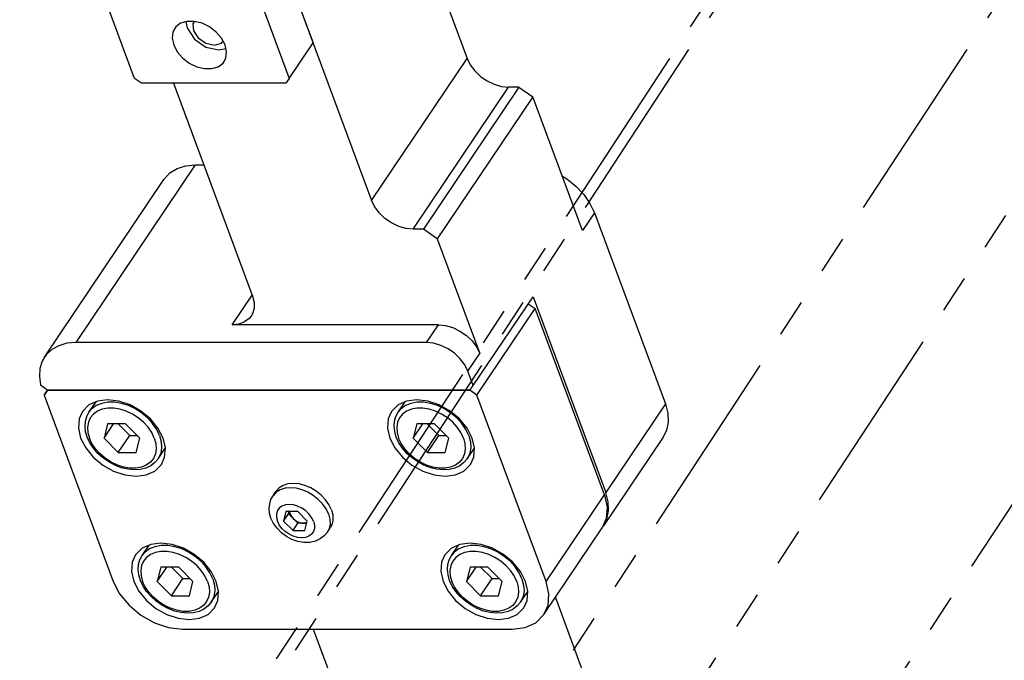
# Model space of a CAD drawing. Header units: millimetres. Extents: x 0 to 7560, y 0 to 5346.
# Tile 154 of 242: x 4169 to 4252, y 2863 to 2917. Entities that reach past the tile are written whole.
import ezdxf

# ---------------------------------------------------------------- set-up
doc = ezdxf.new("R2010")
doc.units = ezdxf.units.MM
doc.linetypes.add('PHANTOM2', pattern=[31.75, 15.875, -3.175, 3.175, -3.175, 3.175, -3.175])
for name, color, linetype in [('CSH-ST-M4-20_PBL166', 7, 'Continuous'), ('CSH-ST-M4-20_PBL167', 7, 'Continuous'), ('CSH-ST-M4-20_PBL203', 7, 'Continuous'), ('CSH-ST-M4-20_PBL204', 7, 'Continuous'), ('M2200805_PBL185', 7, 'Continuous'), ('M2302001_PBL161', 7, 'Continuous'), ('M2302401_PBL125', 7, 'Continuous'), ('M2302601_PBL163', 7, 'Continuous'), ('M2310102_PBL256', 7, 'Continuous'), ('MISUMI_FCBBS3-5-25_PBL202', 7, 'Continuous'), ('MISUMI_MS5-8_PBL169', 7, 'Continuous')]:
    doc.layers.add(name, color=color, linetype=linetype)

# ---------------------------------------------------------------- blocks, each defined once
blk = doc.blocks.new('A$C86968656')
at = {"layer": 'CSH-ST-M4-20_PBL166', "color": 7}
for p, q in [((-317.955, 878.183), (-317.36, 879.069)), ((-318.141, 877.833), (-317.955, 878.183)), ((-318.286, 877.016), (-318.252, 877.441)), ((-318.252, 877.441), (-318.141, 877.833)), ((-316.691, 876.021), (-315.882, 877.225)), ((-316.389, 877.225), (-316.691, 876.021)), ((-314.889, 877.225), (-316.389, 877.225)), ((-315.501, 877.225), (-314.531, 876.25)), ((-313.691, 876.021), (-314.889, 877.225)), ((-318.237, 876.567), (-318.286, 877.016)), ((-318.107, 876.108), (-318.237, 876.567)), ((-317.884, 875.629), (-318.107, 876.108)), ((-317.583, 875.169), (-317.884, 875.629)), ((-316.691, 876.021), (-315.494, 874.818)), ((-315.494, 874.818), (-314.531, 876.25)), ((-314.531, 876.25), (-313.918, 876.25)), ((-313.994, 874.818), (-313.691, 876.021)), ((-317.21, 874.738), (-317.583, 875.169)), ((-316.777, 874.35), (-317.21, 874.738)), ((-315.494, 874.818), (-313.994, 874.818)), ((-312.147, 874.277), (-311.537, 875.184)), ((-316.297, 874.013), (-316.777, 874.35)), ((-315.781, 873.738), (-316.297, 874.013)), ((-312.419, 873.957), (-312.766, 873.695)), ((-312.147, 874.277), (-312.419, 873.957)), ((-315.243, 873.532), (-315.781, 873.738)), ((-314.698, 873.402), (-315.243, 873.532)), ((-314.161, 873.353), (-314.698, 873.402)), ((-313.649, 873.387), (-314.161, 873.353)), ((-313.18, 873.502), (-313.649, 873.387)), ((-312.766, 873.695), (-313.18, 873.502))]:
    blk.add_line(p, q, dxfattribs=at)
at = {"layer": 'CSH-ST-M4-20_PBL166', "color": 2}
for p, q in [((-316.885, 878.932), (-317.337, 878.745)), ((-316.37, 879.027), (-316.885, 878.932)), ((-315.811, 879.027), (-316.37, 879.027)), ((-315.226, 878.932), (-315.811, 879.027)), ((-314.634, 878.745), (-315.226, 878.932)), ((-317.711, 878.472), (-317.955, 878.183)), ((-317.585, 878.039), (-317.84, 877.725)), ((-317.337, 878.745), (-317.711, 878.472)), ((-317.248, 878.284), (-317.585, 878.039)), ((-316.842, 878.453), (-317.248, 878.284)), ((-316.379, 878.539), (-316.842, 878.453)), ((-315.875, 878.539), (-316.379, 878.539)), ((-315.349, 878.453), (-315.875, 878.539)), ((-314.817, 878.284), (-315.349, 878.453)), ((-314.297, 878.039), (-314.817, 878.284)), ((-314.057, 878.472), (-314.634, 878.745)), ((-313.808, 877.725), (-314.297, 878.039)), ((-313.514, 878.123), (-314.057, 878.472)), ((-313.023, 877.709), (-313.514, 878.123)), ((-318.005, 877.352), (-318.075, 876.935)), ((-317.84, 877.725), (-318.005, 877.352)), ((-313.367, 877.352), (-313.808, 877.725)), ((-312.987, 876.935), (-313.367, 877.352)), ((-312.602, 877.245), (-313.023, 877.709)), ((-312.263, 876.746), (-312.602, 877.245)), ((-318.075, 876.935), (-318.045, 876.486)), ((-318.045, 876.486), (-317.919, 876.021)), ((-312.682, 876.486), (-312.987, 876.935)), ((-312.463, 876.021), (-312.682, 876.486)), ((-312.02, 876.23), (-312.263, 876.746)), ((-317.7, 875.557), (-317.919, 876.021)), ((-317.396, 875.108), (-317.7, 875.557)), ((-312.463, 876.021), (-312.337, 875.557)), ((-312.337, 875.557), (-312.308, 875.108)), ((-312.02, 876.23), (-311.88, 875.714)), ((-311.88, 875.714), (-311.847, 875.216)), ((-317.016, 874.691), (-317.396, 875.108)), ((-316.574, 874.318), (-317.016, 874.691)), ((-312.377, 874.691), (-312.542, 874.318)), ((-312.308, 875.108), (-312.377, 874.691)), ((-311.924, 874.752), (-312.107, 874.338)), ((-311.847, 875.216), (-311.924, 874.752)), ((-316.085, 874.004), (-316.574, 874.318)), ((-315.566, 873.759), (-316.085, 874.004)), ((-312.797, 874.004), (-313.134, 873.759)), ((-312.542, 874.318), (-312.797, 874.004)), ((-312.107, 874.338), (-312.147, 874.277)), ((-315.034, 873.59), (-315.566, 873.759)), ((-314.507, 873.504), (-315.034, 873.59)), ((-314.004, 873.504), (-314.507, 873.504)), ((-313.541, 873.59), (-314.004, 873.504)), ((-313.134, 873.759), (-313.541, 873.59))]:
    blk.add_line(p, q, dxfattribs=at)
at = {"layer": 'CSH-ST-M4-20_PBL167', "color": 7}
for p, q in [((-313.48, 866.146), (-312.885, 867.031)), ((-313.778, 865.403), (-313.666, 865.795)), ((-313.666, 865.795), (-313.48, 866.146)), ((-313.811, 864.978), (-313.778, 865.403)), ((-313.763, 864.53), (-313.811, 864.978)), ((-311.914, 865.188), (-312.216, 863.984)), ((-312.216, 863.984), (-311.407, 865.188)), ((-310.414, 865.188), (-311.914, 865.188)), ((-311.026, 865.188), (-310.056, 864.212)), ((-309.216, 863.984), (-310.414, 865.188)), ((-313.632, 864.071), (-313.763, 864.53)), ((-313.41, 863.591), (-313.632, 864.071)), ((-312.216, 863.984), (-311.019, 862.78)), ((-311.019, 862.78), (-310.056, 864.212)), ((-310.056, 864.212), (-309.443, 864.212)), ((-309.519, 862.78), (-309.216, 863.984)), ((-313.108, 863.131), (-313.41, 863.591)), ((-312.735, 862.701), (-313.108, 863.131)), ((-307.672, 862.24), (-307.062, 863.146)), ((-312.303, 862.312), (-312.735, 862.701)), ((-311.822, 861.976), (-312.303, 862.312)), ((-311.019, 862.78), (-309.519, 862.78)), ((-307.672, 862.24), (-307.944, 861.919)), ((-311.306, 861.701), (-311.822, 861.976)), ((-310.768, 861.495), (-311.306, 861.701)), ((-310.223, 861.365), (-310.768, 861.495)), ((-308.705, 861.465), (-309.174, 861.349)), ((-308.291, 861.657), (-308.705, 861.465)), ((-307.944, 861.919), (-308.291, 861.657)), ((-309.686, 861.315), (-310.223, 861.365)), ((-309.174, 861.349), (-309.686, 861.315))]:
    blk.add_line(p, q, dxfattribs=at)
at = {"layer": 'CSH-ST-M4-20_PBL167', "color": 2}
for p, q in [((-313.236, 866.434), (-313.48, 866.146)), ((-312.862, 866.707), (-313.236, 866.434)), ((-312.41, 866.894), (-312.862, 866.707)), ((-312.367, 866.415), (-312.774, 866.247)), ((-311.895, 866.99), (-312.41, 866.894)), ((-311.904, 866.501), (-312.367, 866.415)), ((-311.4, 866.501), (-311.904, 866.501)), ((-311.336, 866.99), (-311.895, 866.99)), ((-310.874, 866.415), (-311.4, 866.501)), ((-310.751, 866.894), (-311.336, 866.99)), ((-310.342, 866.247), (-310.874, 866.415)), ((-310.16, 866.707), (-310.751, 866.894)), ((-309.583, 866.434), (-310.16, 866.707)), ((-309.039, 866.085), (-309.583, 866.434)), ((-313.366, 865.687), (-313.531, 865.315)), ((-313.11, 866.001), (-313.366, 865.687)), ((-312.774, 866.247), (-313.11, 866.001)), ((-309.822, 866.001), (-310.342, 866.247)), ((-309.334, 865.687), (-309.822, 866.001)), ((-308.892, 865.315), (-309.334, 865.687)), ((-308.549, 865.671), (-309.039, 866.085)), ((-308.127, 865.207), (-308.549, 865.671)), ((-313.531, 865.315), (-313.6, 864.897)), ((-313.6, 864.897), (-313.571, 864.448)), ((-308.512, 864.897), (-308.892, 865.315)), ((-308.208, 864.448), (-308.512, 864.897)), ((-307.788, 864.709), (-308.127, 865.207)), ((-307.545, 864.193), (-307.788, 864.709)), ((-313.571, 864.448), (-313.444, 863.984)), ((-313.225, 863.519), (-313.444, 863.984)), ((-307.988, 863.984), (-308.208, 864.448)), ((-307.988, 863.984), (-307.862, 863.519)), ((-307.545, 864.193), (-307.405, 863.677)), ((-312.921, 863.071), (-313.225, 863.519)), ((-312.541, 862.653), (-312.921, 863.071)), ((-307.833, 863.071), (-307.902, 862.653)), ((-307.862, 863.519), (-307.833, 863.071)), ((-307.372, 863.178), (-307.449, 862.714)), ((-307.405, 863.677), (-307.372, 863.178)), ((-312.099, 862.281), (-312.541, 862.653)), ((-311.611, 861.967), (-312.099, 862.281)), ((-308.067, 862.281), (-308.323, 861.967)), ((-307.902, 862.653), (-308.067, 862.281)), ((-307.633, 862.3), (-307.672, 862.24)), ((-307.449, 862.714), (-307.633, 862.3)), ((-311.091, 861.721), (-311.611, 861.967)), ((-310.559, 861.553), (-311.091, 861.721)), ((-310.032, 861.467), (-310.559, 861.553)), ((-309.529, 861.467), (-310.032, 861.467)), ((-309.066, 861.553), (-309.529, 861.467)), ((-308.659, 861.721), (-309.066, 861.553)), ((-308.323, 861.967), (-308.659, 861.721))]:
    blk.add_line(p, q, dxfattribs=at)
at = {"layer": 'CSH-ST-M4-20_PBL203', "color": 7}
for p, q in [((-291.974, 878.183), (-291.379, 879.069)), ((-292.16, 877.833), (-291.974, 878.183)), ((-292.305, 877.016), (-292.272, 877.441)), ((-292.272, 877.441), (-292.16, 877.833)), ((-290.408, 877.225), (-290.711, 876.021)), ((-290.711, 876.021), (-289.901, 877.225)), ((-288.908, 877.225), (-290.408, 877.225)), ((-289.521, 877.225), (-288.55, 876.25)), ((-287.711, 876.021), (-288.908, 877.225)), ((-292.257, 876.567), (-292.305, 877.016)), ((-292.126, 876.108), (-292.257, 876.567)), ((-291.904, 875.629), (-292.126, 876.108)), ((-291.602, 875.169), (-291.904, 875.629)), ((-290.711, 876.021), (-289.513, 874.818)), ((-289.513, 874.818), (-288.55, 876.25)), ((-288.55, 876.25), (-287.938, 876.25)), ((-288.013, 874.818), (-287.711, 876.021)), ((-291.229, 874.738), (-291.602, 875.169)), ((-290.797, 874.35), (-291.229, 874.738)), ((-289.513, 874.818), (-288.013, 874.818)), ((-286.166, 874.277), (-285.556, 875.184)), ((-290.316, 874.013), (-290.797, 874.35)), ((-289.8, 873.738), (-290.316, 874.013)), ((-286.438, 873.957), (-286.785, 873.695)), ((-286.166, 874.277), (-286.438, 873.957)), ((-289.262, 873.532), (-289.8, 873.738)), ((-288.717, 873.402), (-289.262, 873.532)), ((-288.18, 873.353), (-288.717, 873.402)), ((-287.668, 873.387), (-288.18, 873.353)), ((-287.199, 873.502), (-287.668, 873.387)), ((-286.785, 873.695), (-287.199, 873.502))]:
    blk.add_line(p, q, dxfattribs=at)
at = {"layer": 'CSH-ST-M4-20_PBL203', "color": 2}
for p, q in [((-290.904, 878.932), (-291.356, 878.745)), ((-290.389, 879.027), (-290.904, 878.932)), ((-289.83, 879.027), (-290.389, 879.027)), ((-289.245, 878.932), (-289.83, 879.027)), ((-288.654, 878.745), (-289.245, 878.932)), ((-291.73, 878.472), (-291.974, 878.183)), ((-291.604, 878.039), (-291.86, 877.725)), ((-291.356, 878.745), (-291.73, 878.472)), ((-291.268, 878.284), (-291.604, 878.039)), ((-290.861, 878.453), (-291.268, 878.284)), ((-290.398, 878.539), (-290.861, 878.453)), ((-289.895, 878.539), (-290.398, 878.539)), ((-289.368, 878.453), (-289.895, 878.539)), ((-288.836, 878.284), (-289.368, 878.453)), ((-288.316, 878.039), (-288.836, 878.284)), ((-288.077, 878.472), (-288.654, 878.745)), ((-287.828, 877.725), (-288.316, 878.039)), ((-287.534, 878.123), (-288.077, 878.472)), ((-287.043, 877.709), (-287.534, 878.123)), ((-292.025, 877.352), (-292.094, 876.935)), ((-291.86, 877.725), (-292.025, 877.352)), ((-287.386, 877.352), (-287.828, 877.725)), ((-287.006, 876.935), (-287.386, 877.352)), ((-286.621, 877.245), (-287.043, 877.709)), ((-286.282, 876.746), (-286.621, 877.245)), ((-292.094, 876.935), (-292.065, 876.486)), ((-292.065, 876.486), (-291.939, 876.021)), ((-286.702, 876.486), (-287.006, 876.935)), ((-286.483, 876.021), (-286.702, 876.486)), ((-286.039, 876.23), (-286.282, 876.746)), ((-291.719, 875.557), (-291.939, 876.021)), ((-291.415, 875.108), (-291.719, 875.557)), ((-286.483, 876.021), (-286.356, 875.557)), ((-286.356, 875.557), (-286.327, 875.108)), ((-286.039, 876.23), (-285.899, 875.714)), ((-285.899, 875.714), (-285.866, 875.216)), ((-291.035, 874.691), (-291.415, 875.108)), ((-290.593, 874.318), (-291.035, 874.691)), ((-286.396, 874.691), (-286.561, 874.318)), ((-286.327, 875.108), (-286.396, 874.691)), ((-285.943, 874.752), (-286.127, 874.338)), ((-285.866, 875.216), (-285.943, 874.752)), ((-290.105, 874.004), (-290.593, 874.318)), ((-289.585, 873.759), (-290.105, 874.004)), ((-286.817, 874.004), (-287.153, 873.759)), ((-286.561, 874.318), (-286.817, 874.004)), ((-286.127, 874.338), (-286.166, 874.277)), ((-289.053, 873.59), (-289.585, 873.759)), ((-288.527, 873.504), (-289.053, 873.59)), ((-288.023, 873.504), (-288.527, 873.504)), ((-287.56, 873.59), (-288.023, 873.504)), ((-287.153, 873.759), (-287.56, 873.59))]:
    blk.add_line(p, q, dxfattribs=at)
at = {"layer": 'CSH-ST-M4-20_PBL204', "color": 7}
for p, q in [((-287.5, 866.146), (-286.904, 867.031)), ((-287.797, 865.403), (-287.685, 865.795)), ((-287.685, 865.795), (-287.5, 866.146)), ((-287.83, 864.978), (-287.797, 865.403)), ((-287.782, 864.53), (-287.83, 864.978)), ((-285.933, 865.188), (-286.236, 863.984)), ((-286.236, 863.984), (-285.426, 865.188)), ((-284.433, 865.188), (-285.933, 865.188)), ((-285.046, 865.188), (-284.075, 864.212)), ((-283.236, 863.984), (-284.433, 865.188)), ((-287.651, 864.071), (-287.782, 864.53)), ((-287.429, 863.591), (-287.651, 864.071)), ((-286.236, 863.984), (-285.038, 862.78)), ((-285.038, 862.78), (-284.075, 864.212)), ((-284.075, 864.212), (-283.463, 864.212)), ((-283.538, 862.78), (-283.236, 863.984)), ((-287.127, 863.131), (-287.429, 863.591)), ((-286.754, 862.701), (-287.127, 863.131)), ((-281.691, 862.24), (-281.081, 863.146)), ((-286.322, 862.312), (-286.754, 862.701)), ((-285.841, 861.976), (-286.322, 862.312)), ((-285.038, 862.78), (-283.538, 862.78)), ((-281.691, 862.24), (-281.963, 861.919)), ((-285.325, 861.701), (-285.841, 861.976)), ((-284.787, 861.495), (-285.325, 861.701)), ((-284.242, 861.365), (-284.787, 861.495)), ((-282.725, 861.465), (-283.194, 861.349)), ((-282.31, 861.657), (-282.725, 861.465)), ((-281.963, 861.919), (-282.31, 861.657)), ((-283.706, 861.315), (-284.242, 861.365)), ((-283.194, 861.349), (-283.706, 861.315))]:
    blk.add_line(p, q, dxfattribs=at)
at = {"layer": 'CSH-ST-M4-20_PBL204', "color": 2}
for p, q in [((-287.255, 866.434), (-287.5, 866.146)), ((-286.881, 866.707), (-287.255, 866.434)), ((-286.429, 866.894), (-286.881, 866.707)), ((-286.386, 866.415), (-286.793, 866.247)), ((-285.915, 866.99), (-286.429, 866.894)), ((-285.923, 866.501), (-286.386, 866.415)), ((-285.42, 866.501), (-285.923, 866.501)), ((-285.355, 866.99), (-285.915, 866.99)), ((-284.893, 866.415), (-285.42, 866.501)), ((-284.77, 866.894), (-285.355, 866.99)), ((-284.361, 866.247), (-284.893, 866.415)), ((-284.179, 866.707), (-284.77, 866.894)), ((-283.602, 866.434), (-284.179, 866.707)), ((-283.059, 866.085), (-283.602, 866.434)), ((-287.385, 865.687), (-287.55, 865.315)), ((-287.13, 866.001), (-287.385, 865.687)), ((-286.793, 866.247), (-287.13, 866.001)), ((-283.842, 866.001), (-284.361, 866.247)), ((-283.353, 865.687), (-283.842, 866.001)), ((-282.911, 865.315), (-283.353, 865.687)), ((-282.568, 865.671), (-283.059, 866.085)), ((-282.146, 865.207), (-282.568, 865.671)), ((-287.55, 865.315), (-287.619, 864.897)), ((-287.619, 864.897), (-287.59, 864.448)), ((-282.531, 864.897), (-282.911, 865.315)), ((-282.227, 864.448), (-282.531, 864.897)), ((-281.808, 864.709), (-282.146, 865.207)), ((-281.564, 864.193), (-281.808, 864.709)), ((-287.59, 864.448), (-287.464, 863.984)), ((-287.245, 863.519), (-287.464, 863.984)), ((-282.008, 863.984), (-282.227, 864.448)), ((-282.008, 863.984), (-281.881, 863.519)), ((-281.564, 864.193), (-281.424, 863.677)), ((-286.94, 863.071), (-287.245, 863.519)), ((-286.56, 862.653), (-286.94, 863.071)), ((-281.852, 863.071), (-281.922, 862.653)), ((-281.881, 863.519), (-281.852, 863.071)), ((-281.392, 863.178), (-281.469, 862.714)), ((-281.424, 863.677), (-281.392, 863.178)), ((-286.119, 862.281), (-286.56, 862.653)), ((-285.63, 861.967), (-286.119, 862.281)), ((-282.087, 862.281), (-282.342, 861.967)), ((-281.922, 862.653), (-282.087, 862.281)), ((-281.652, 862.3), (-281.691, 862.24)), ((-281.469, 862.714), (-281.652, 862.3)), ((-285.11, 861.721), (-285.63, 861.967)), ((-284.578, 861.553), (-285.11, 861.721)), ((-284.052, 861.467), (-284.578, 861.553)), ((-283.548, 861.467), (-284.052, 861.467)), ((-283.085, 861.553), (-283.548, 861.467)), ((-282.679, 861.721), (-283.085, 861.553)), ((-282.342, 861.967), (-282.679, 861.721))]:
    blk.add_line(p, q, dxfattribs=at)
at = {"layer": 'M2302001_PBL161', "color": 7}
for p, q in [((-281.034, 887.306), (-280.462, 886.912)), ((-285.357, 879.633), (-280.462, 886.912)), ((-274.644, 871.263), (-280.462, 886.912)), ((-321.73, 879.633), (-321.448, 880.052)), ((-321.446, 880.034), (-321.73, 879.633)), ((-321.73, 879.633), (-315.913, 863.984)), ((-321.446, 880.034), (-321.439, 880.045)), ((-285.939, 880.034), (-321.446, 880.034)), ((-285.357, 879.633), (-285.939, 880.034)), ((-279.54, 863.984), (-285.357, 879.633)), ((-317.957, 878.801), (-318.511, 878.253)), ((-317.24, 879.122), (-317.957, 878.801)), ((-316.385, 879.232), (-317.24, 879.122)), ((-315.447, 879.122), (-316.385, 879.232)), ((-314.493, 878.801), (-315.447, 879.122)), ((-313.586, 878.291), (-314.493, 878.801)), ((-291.976, 878.801), (-292.53, 878.253)), ((-291.26, 879.122), (-291.976, 878.801)), ((-290.404, 879.232), (-291.26, 879.122)), ((-289.467, 879.122), (-290.404, 879.232)), ((-288.512, 878.801), (-289.467, 879.122)), ((-287.605, 878.291), (-288.512, 878.801)), ((-318.511, 878.253), (-318.788, 877.626)), ((-312.788, 877.626), (-313.586, 878.291)), ((-292.53, 878.253), (-292.807, 877.626)), ((-286.807, 877.626), (-287.605, 878.291)), ((-318.788, 877.626), (-318.846, 876.852)), ((-312.154, 876.852), (-312.788, 877.626)), ((-292.807, 877.626), (-292.865, 876.852)), ((-286.173, 876.852), (-286.807, 877.626)), ((-318.846, 876.852), (-318.655, 876.021)), ((-311.727, 876.021), (-312.154, 876.852)), ((-292.865, 876.852), (-292.675, 876.021)), ((-285.746, 876.021), (-286.173, 876.852)), ((-318.655, 876.021), (-318.229, 875.191)), ((-311.536, 875.191), (-311.727, 876.021)), ((-292.675, 876.021), (-292.248, 875.191)), ((-285.556, 875.191), (-285.746, 876.021)), ((-318.229, 875.191), (-317.595, 874.416)), ((-311.595, 874.416), (-311.536, 875.191)), ((-292.248, 875.191), (-291.614, 874.416)), ((-285.614, 874.416), (-285.556, 875.191)), ((-317.595, 874.416), (-316.797, 873.752)), ((-312.426, 873.242), (-311.872, 873.79)), ((-311.872, 873.79), (-311.595, 874.416)), ((-291.614, 874.416), (-290.816, 873.752)), ((-286.445, 873.242), (-285.891, 873.79)), ((-285.891, 873.79), (-285.614, 874.416)), ((-316.797, 873.752), (-315.89, 873.242)), ((-315.89, 873.242), (-314.935, 872.921)), ((-313.142, 872.921), (-312.426, 873.242)), ((-290.816, 873.752), (-289.909, 873.242)), ((-289.909, 873.242), (-288.954, 872.921)), ((-287.161, 872.921), (-286.445, 873.242)), ((-314.935, 872.921), (-313.998, 872.811)), ((-313.998, 872.811), (-313.142, 872.921)), ((-288.954, 872.921), (-288.017, 872.811)), ((-288.017, 872.811), (-287.161, 872.921)), ((-274.644, 871.263), (-274.406, 870.224)), ((-274.406, 870.224), (-274.479, 869.257)), ((-274.479, 869.257), (-274.825, 868.473)), ((-279.721, 861.194), (-274.825, 868.473)), ((-311.91, 867.194), (-312.766, 867.085)), ((-310.973, 867.085), (-311.91, 867.194)), ((-285.929, 867.194), (-286.785, 867.085)), ((-284.992, 867.085), (-285.929, 867.194)), ((-313.482, 866.764), (-314.036, 866.216)), ((-312.766, 867.085), (-313.482, 866.764)), ((-310.018, 866.764), (-310.973, 867.085)), ((-309.111, 866.254), (-310.018, 866.764)), ((-287.501, 866.764), (-288.055, 866.216)), ((-286.785, 867.085), (-287.501, 866.764)), ((-284.037, 866.764), (-284.992, 867.085)), ((-283.13, 866.254), (-284.037, 866.764)), ((-314.313, 865.589), (-314.371, 864.815)), ((-314.036, 866.216), (-314.313, 865.589)), ((-308.313, 865.589), (-309.111, 866.254)), ((-307.679, 864.815), (-308.313, 865.589)), ((-288.332, 865.589), (-288.391, 864.815)), ((-288.055, 866.216), (-288.332, 865.589)), ((-282.332, 865.589), (-283.13, 866.254)), ((-281.698, 864.815), (-282.332, 865.589)), ((-314.371, 864.815), (-314.181, 863.984)), ((-307.252, 863.984), (-307.679, 864.815)), ((-288.391, 864.815), (-288.2, 863.984)), ((-281.272, 863.984), (-281.698, 864.815)), ((-315.913, 863.984), (-315.379, 862.945)), ((-314.181, 863.984), (-313.754, 863.153)), ((-307.062, 863.153), (-307.252, 863.984)), ((-288.2, 863.984), (-287.773, 863.153)), ((-281.081, 863.153), (-281.272, 863.984)), ((-279.301, 862.945), (-279.54, 863.984)), ((-313.754, 863.153), (-313.12, 862.379)), ((-307.12, 862.379), (-307.062, 863.153)), ((-287.773, 863.153), (-287.139, 862.379)), ((-281.139, 862.379), (-281.081, 863.153)), ((-315.379, 862.945), (-314.587, 861.978)), ((-313.12, 862.379), (-312.322, 861.714)), ((-307.397, 861.752), (-307.12, 862.379)), ((-287.139, 862.379), (-286.341, 861.714)), ((-281.416, 861.752), (-281.139, 862.379)), ((-279.374, 861.978), (-279.301, 862.945)), ((-314.587, 861.978), (-313.59, 861.147)), ((-312.322, 861.714), (-311.415, 861.204)), ((-307.951, 861.204), (-307.397, 861.752)), ((-286.341, 861.714), (-285.434, 861.204)), ((-281.97, 861.204), (-281.416, 861.752)), ((-279.72, 861.194), (-279.374, 861.978)), ((-313.59, 861.147), (-312.456, 860.509)), ((-311.415, 861.204), (-310.46, 860.883)), ((-310.46, 860.883), (-309.523, 860.774)), ((-309.523, 860.774), (-308.667, 860.883)), ((-308.667, 860.883), (-307.951, 861.204)), ((-285.434, 861.204), (-284.48, 860.883)), ((-284.48, 860.883), (-283.542, 860.774)), ((-283.542, 860.774), (-282.686, 860.883)), ((-282.686, 860.883), (-281.97, 861.204)), ((-280.413, 860.509), (-279.72, 861.194)), ((-312.456, 860.509), (-311.262, 860.108)), ((-311.262, 860.108), (-310.091, 859.971)), ((-310.091, 859.971), (-282.378, 859.971)), ((-282.378, 859.971), (-281.308, 860.108)), ((-281.308, 860.108), (-280.413, 860.509))]:
    blk.add_line(p, q, dxfattribs=at)
at = {"layer": 'M2302001_PBL161', "color": 2}
blk.add_line((-279.54, 863.984), (-274.644, 871.263), dxfattribs=at)
at = {"layer": 'M2302401_PBL125', "color": 7}
for p, q in [((-311.964, 943.748), (-299.125, 909.212)), ((-313.97, 940.765), (-301.131, 906.229)), ((-314.122, 906.229), (-325.107, 935.779)), ((-309.717, 911.023), (-310.249, 910.863)), ((-309.101, 911.023), (-309.717, 911.023)), ((-308.45, 910.863), (-309.101, 911.023)), ((-310.746, 910.432), (-310.895, 910.122)), ((-310.652, 910.554), (-310.746, 910.432)), ((-310.249, 910.863), (-310.652, 910.554)), ((-307.817, 910.554), (-308.45, 910.863)), ((-307.253, 910.122), (-307.817, 910.554)), ((-310.895, 910.122), (-310.958, 909.603)), ((-310.958, 909.603), (-310.836, 909.038)), ((-306.803, 909.603), (-307.253, 910.122)), ((-306.506, 909.038), (-306.803, 909.603)), ((-310.836, 909.038), (-310.538, 908.472)), ((-306.383, 908.472), (-306.506, 909.038)), ((-301.131, 906.229), (-299.125, 909.212)), ((-310.538, 908.472), (-310.089, 907.953)), ((-310.089, 907.953), (-309.525, 907.521)), ((-306.596, 907.643), (-306.446, 907.953)), ((-306.446, 907.953), (-306.383, 908.472)), ((-309.525, 907.521), (-308.892, 907.213)), ((-308.892, 907.213), (-308.241, 907.052)), ((-308.241, 907.052), (-307.624, 907.052)), ((-307.624, 907.052), (-307.093, 907.213)), ((-307.093, 907.213), (-306.689, 907.521)), ((-306.689, 907.521), (-306.596, 907.643)), ((-313.54, 905.828), (-314.122, 906.229)), ((-301.131, 906.229), (-301.415, 905.828)), ((-301.415, 905.828), (-313.54, 905.828))]:
    blk.add_line(p, q, dxfattribs=at)
at = {"layer": 'M2302601_PBL163', "color": 7}
for p, q in [((-297.189, 937.524), (-286.178, 907.904)), ((-305.214, 925.591), (-294.203, 895.971)), ((-286.178, 907.904), (-285.913, 907.368)), ((-285.913, 907.368), (-285.532, 906.859)), ((-285.532, 906.859), (-285.053, 906.403)), ((-285.053, 906.403), (-284.5, 906.021)), ((-310.857, 905.828), (-304.21, 887.946)), ((-281.819, 905.496), (-289.844, 893.563)), ((-284.5, 906.021), (-283.901, 905.735)), ((-283.901, 905.735), (-283.285, 905.556)), ((-283.285, 905.556), (-282.685, 905.496)), ((-281.819, 905.496), (-282.685, 905.496)), ((-281.819, 905.496), (-280.654, 904.694)), ((-280.654, 904.694), (-288.679, 892.761)), ((-276.478, 893.459), (-280.654, 904.694)), ((-311.164, 898.286), (-310.553, 898.657)), ((-310.553, 898.657), (-309.825, 898.886)), ((-309.825, 898.886), (-309.009, 898.963)), ((-309.009, 898.963), (-308.305, 898.963)), ((-311.667, 897.74), (-311.164, 898.286)), ((-278.169, 898.007), (-277.798, 897.787)), ((-277.798, 897.787), (-277.033, 897.179)), ((-321.698, 882.824), (-311.667, 897.74)), ((-277.033, 897.179), (-276.375, 896.486)), ((-276.375, 896.486), (-275.849, 895.733)), ((-293.938, 895.435), (-294.203, 895.971)), ((-293.557, 894.926), (-293.938, 895.435)), ((-275.849, 895.733), (-275.475, 894.95)), ((-293.078, 894.47), (-293.557, 894.926)), ((-292.525, 894.088), (-293.078, 894.47)), ((-275.475, 894.95), (-269.508, 878.9)), ((-291.926, 893.802), (-292.525, 894.088)), ((-291.31, 893.624), (-291.926, 893.802)), ((-290.71, 893.563), (-291.31, 893.624)), ((-289.844, 893.563), (-290.71, 893.563)), ((-288.679, 892.761), (-289.844, 893.563)), ((-288.679, 892.761), (-285.099, 883.131)), ((-304.21, 887.946), (-304.076, 887.41)), ((-285.655, 880.435), (-280.639, 887.893)), ((-280.639, 887.893), (-274.524, 871.442)), ((-304.076, 887.41), (-304.079, 886.901)), ((-304.319, 886.271), (-304.488, 886.063)), ((-304.219, 886.445), (-304.319, 886.271)), ((-304.079, 886.901), (-304.219, 886.445)), ((-305.357, 885.599), (-305.913, 885.538)), ((-288.593, 885.538), (-305.913, 885.538)), ((-304.874, 885.777), (-305.357, 885.599)), ((-304.488, 886.063), (-304.874, 885.777)), ((-288.593, 885.538), (-287.992, 885.478)), ((-287.992, 885.478), (-287.377, 885.3)), ((-287.377, 885.3), (-286.777, 885.013)), ((-286.777, 885.013), (-286.224, 884.632)), ((-286.224, 884.632), (-285.745, 884.175)), ((-320.488, 883.782), (-321.077, 883.46)), ((-319.802, 883.98), (-320.488, 883.782)), ((-319.041, 884.047), (-319.802, 883.98)), ((-289.596, 884.047), (-319.041, 884.047)), ((-288.995, 883.986), (-289.596, 884.047)), ((-288.38, 883.808), (-288.995, 883.986)), ((-287.781, 883.521), (-288.38, 883.808)), ((-285.745, 884.175), (-285.364, 883.666)), ((-321.548, 883.024), (-321.698, 882.824)), ((-321.077, 883.46), (-321.548, 883.024)), ((-287.227, 883.14), (-287.781, 883.521)), ((-286.748, 882.684), (-287.227, 883.14)), ((-285.364, 883.666), (-285.099, 883.131)), ((-321.887, 882.489), (-322.081, 881.872)), ((-321.698, 882.824), (-321.887, 882.489)), ((-286.367, 882.175), (-286.748, 882.684)), ((-286.103, 881.639), (-286.367, 882.175)), ((-322.081, 881.872), (-322.125, 881.194)), ((-285.655, 880.435), (-286.103, 881.639)), ((-322.125, 881.194), (-322.018, 880.48)), ((-322.018, 880.48), (-321.422, 880.034)), ((-285.939, 880.034), (-285.655, 880.435)), ((-321.422, 880.034), (-285.939, 880.034)), ((-269.508, 878.9), (-269.3, 878.117)), ((-269.3, 878.117), (-269.267, 877.365)), ((-269.267, 877.365), (-269.409, 876.671)), ((-269.409, 876.671), (-269.689, 876.11)), ((-269.689, 876.11), (-274.705, 868.652)), ((-274.316, 870.659), (-274.524, 871.442)), ((-274.283, 869.906), (-274.316, 870.659)), ((-274.425, 869.213), (-274.283, 869.906)), ((-274.705, 868.652), (-274.425, 869.213)), ((-274.784, 868.566), (-274.705, 868.652))]:
    blk.add_line(p, q, dxfattribs=at)
at = {"layer": 'M2302601_PBL163', "color": 2}
for p, q in [((-294.203, 895.971), (-286.178, 907.904)), ((-290.71, 893.563), (-282.685, 905.496)), ((-319.041, 884.047), (-309.009, 898.963)), ((-275.475, 894.95), (-276.478, 893.459)), ((-305.913, 885.538), (-304.24, 888.026)), ((-289.596, 884.047), (-288.593, 885.538)), ((-286.103, 881.639), (-285.099, 883.131)), ((-269.508, 878.9), (-274.524, 871.442))]:
    blk.add_line(p, q, dxfattribs=at)
at = {"layer": 'M2310102_PBL256', "color": 7}
for p, q in [((-278.762, 862.619), (-10.372, 140.634)), ((-299.115, 859.971), (-29.119, 133.666))]:
    blk.add_line(p, q, dxfattribs=at)
at = {"layer": 'MISUMI_FCBBS3-5-25_PBL202', "color": 7}
for p, q in [((-301.233, 872.167), (-301.633, 872.042)), ((-300.784, 872.21), (-301.233, 872.167)), ((-300.303, 872.167), (-300.784, 872.21)), ((-299.81, 872.042), (-300.303, 872.167)), ((-302.486, 871.179), (-302.245, 871.537)), ((-301.969, 871.838), (-302.246, 871.537)), ((-301.633, 872.042), (-301.969, 871.838)), ((-299.322, 871.838), (-299.81, 872.042)), ((-298.86, 871.563), (-299.322, 871.838)), ((-298.439, 871.229), (-298.86, 871.563)), ((-302.807, 870.116), (-302.768, 870.5)), ((-302.768, 870.5), (-302.66, 870.856)), ((-302.66, 870.856), (-302.486, 871.179)), ((-298.077, 870.847), (-298.439, 871.229)), ((-297.788, 870.433), (-298.077, 870.847)), ((-302.772, 869.712), (-302.807, 870.116)), ((-302.657, 869.296), (-302.772, 869.712)), ((-301.404, 869.851), (-301.605, 869.048)), ((-301.605, 869.048), (-301.188, 869.669)), ((-300.404, 869.851), (-301.404, 869.851)), ((-301.188, 869.669), (-301.142, 869.851)), ((-300.39, 868.866), (-301.188, 869.669)), ((-301.096, 869.851), (-301.093, 869.808)), ((-301.093, 869.808), (-301.054, 869.669)), ((-301.054, 869.669), (-300.989, 869.529)), ((-299.605, 869.048), (-300.404, 869.851)), ((-297.582, 870.003), (-297.788, 870.433)), ((-297.582, 870.003), (-297.468, 869.572)), ((-302.444, 868.853), (-302.657, 869.296)), ((-302.151, 868.441), (-302.444, 868.853)), ((-301.605, 869.048), (-300.807, 868.246)), ((-300.989, 869.529), (-300.9, 869.394)), ((-300.9, 869.394), (-300.789, 869.267)), ((-300.807, 868.246), (-300.39, 868.866)), ((-300.789, 869.267), (-300.632, 869.132)), ((-300.632, 869.132), (-300.456, 869.019)), ((-300.456, 869.019), (-300.268, 868.935)), ((-299.651, 868.866), (-300.39, 868.866)), ((-300.268, 868.935), (-300.076, 868.884)), ((-300.076, 868.884), (-299.89, 868.866)), ((-299.89, 868.866), (-299.716, 868.884)), ((-299.807, 868.246), (-299.605, 869.048)), ((-299.716, 868.884), (-299.64, 868.909)), ((-297.449, 869.158), (-297.528, 868.777)), ((-297.468, 869.572), (-297.449, 869.158)), ((-301.786, 868.07), (-302.151, 868.441)), ((-301.364, 867.755), (-301.786, 868.07)), ((-300.807, 868.246), (-299.807, 868.246)), ((-297.922, 868.11), (-298.185, 867.799)), ((-297.922, 868.11), (-297.682, 868.468)), ((-297.528, 868.777), (-297.681, 868.468)), ((-300.897, 867.506), (-301.364, 867.755)), ((-300.399, 867.334), (-300.897, 867.506)), ((-299.885, 867.248), (-300.399, 867.334)), ((-299.389, 867.257), (-299.885, 867.248)), ((-298.929, 867.359), (-299.389, 867.257)), ((-298.521, 867.545), (-298.929, 867.359)), ((-298.185, 867.799), (-298.521, 867.545))]:
    blk.add_line(p, q, dxfattribs=at)
at = {"layer": 'MISUMI_FCBBS3-5-25_PBL202', "color": 2}
for p, q in [((-302.209, 871.48), (-302.486, 871.179)), ((-301.874, 871.684), (-302.209, 871.48)), ((-301.473, 871.809), (-301.874, 871.684)), ((-301.025, 871.852), (-301.473, 871.809)), ((-300.544, 871.809), (-301.025, 871.852)), ((-300.051, 871.684), (-300.544, 871.809)), ((-299.563, 871.48), (-300.051, 871.684)), ((-299.1, 871.205), (-299.563, 871.48)), ((-298.68, 870.871), (-299.1, 871.205)), ((-298.318, 870.489), (-298.68, 870.871)), ((-298.028, 870.075), (-298.318, 870.489)), ((-302.197, 869.657), (-302.199, 869.361)), ((-302.116, 869.924), (-302.197, 869.657)), ((-301.959, 870.146), (-302.116, 869.924)), ((-301.733, 870.313), (-301.959, 870.146)), ((-301.452, 870.417), (-301.733, 870.313)), ((-301.128, 870.452), (-301.452, 870.417)), ((-300.777, 870.417), (-301.128, 870.452)), ((-300.418, 870.313), (-300.777, 870.417)), ((-300.069, 870.146), (-300.418, 870.313)), ((-299.746, 869.924), (-300.069, 870.146)), ((-299.467, 869.657), (-299.746, 869.924)), ((-299.244, 869.361), (-299.467, 869.657)), ((-297.823, 869.645), (-298.028, 870.075)), ((-302.199, 869.361), (-302.121, 869.048)), ((-301.967, 868.736), (-302.121, 869.048)), ((-299.09, 869.048), (-299.244, 869.361)), ((-299.09, 869.048), (-299.012, 868.736)), ((-297.823, 869.645), (-297.708, 869.214)), ((-297.708, 869.214), (-297.69, 868.8)), ((-301.744, 868.439), (-301.967, 868.736)), ((-301.465, 868.172), (-301.744, 868.439)), ((-301.142, 867.95), (-301.465, 868.172)), ((-299.095, 868.172), (-299.252, 867.95)), ((-299.014, 868.439), (-299.095, 868.172)), ((-299.012, 868.736), (-299.014, 868.439)), ((-297.768, 868.419), (-297.922, 868.11)), ((-297.69, 868.8), (-297.768, 868.419)), ((-300.793, 867.783), (-301.142, 867.95)), ((-300.434, 867.679), (-300.793, 867.783)), ((-300.083, 867.644), (-300.434, 867.679)), ((-299.759, 867.679), (-300.083, 867.644)), ((-299.478, 867.783), (-299.759, 867.679)), ((-299.252, 867.95), (-299.478, 867.783))]:
    blk.add_line(p, q, dxfattribs=at)
at = {"layer": 'MISUMI_MS5-8_PBL169', "color": 2}
for p, q in [((-309.085, 911.019), (-309.218, 910.829)), ((-309.218, 910.829), (-309.167, 910.231)), ((-309.167, 910.231), (-308.768, 909.628)), ((-308.768, 909.628), (-308.127, 909.187)), ((-306.828, 909.191), (-306.69, 909.388)), ((-308.127, 909.187), (-307.416, 909.027)), ((-307.416, 909.027), (-306.828, 909.191))]:
    blk.add_line(p, q, dxfattribs=at)
at = {"layer": 'MISUMI_MS5-8_PBL169', "color": 7}
for p, q in [((-309.812, 910.995), (-309.703, 910.479)), ((-309.703, 910.479), (-309.086, 909.529)), ((-309.086, 909.529), (-308.126, 908.867)), ((-308.126, 908.867), (-307.038, 908.624)), ((-307.038, 908.624), (-306.445, 908.756))]:
    blk.add_line(p, q, dxfattribs=at)
blk = doc.blocks.new('A$C3d15c314')
at = {"layer": 'M2200805_PBL185', "color": 6, "linetype": 'PHANTOM2'}
for p, q in [((452.53, 938.431), (667.305, 1266.017)), ((454.129, 939.172), (662.161, 1256.472)), ((477.511, 939.172), (655.111, 1210.055)), ((569.527, 1060.654), (497.963, 951.501)), ((504.027, 935.598), (575.591, 1044.751))]:
    blk.add_line(p, q, dxfattribs=at)

msp = doc.modelspace()

# ---------------------------------------------------------------- block references
at = {"ltscale": 0.3}
for name, p in [('A$C86968656', (4492.687, 2005.505)), ('A$C3d15c314', (3692.687, 1855.505))]:
    msp.add_blockref(name, p, dxfattribs=at)

doc.saveas('drawing.dxf')
